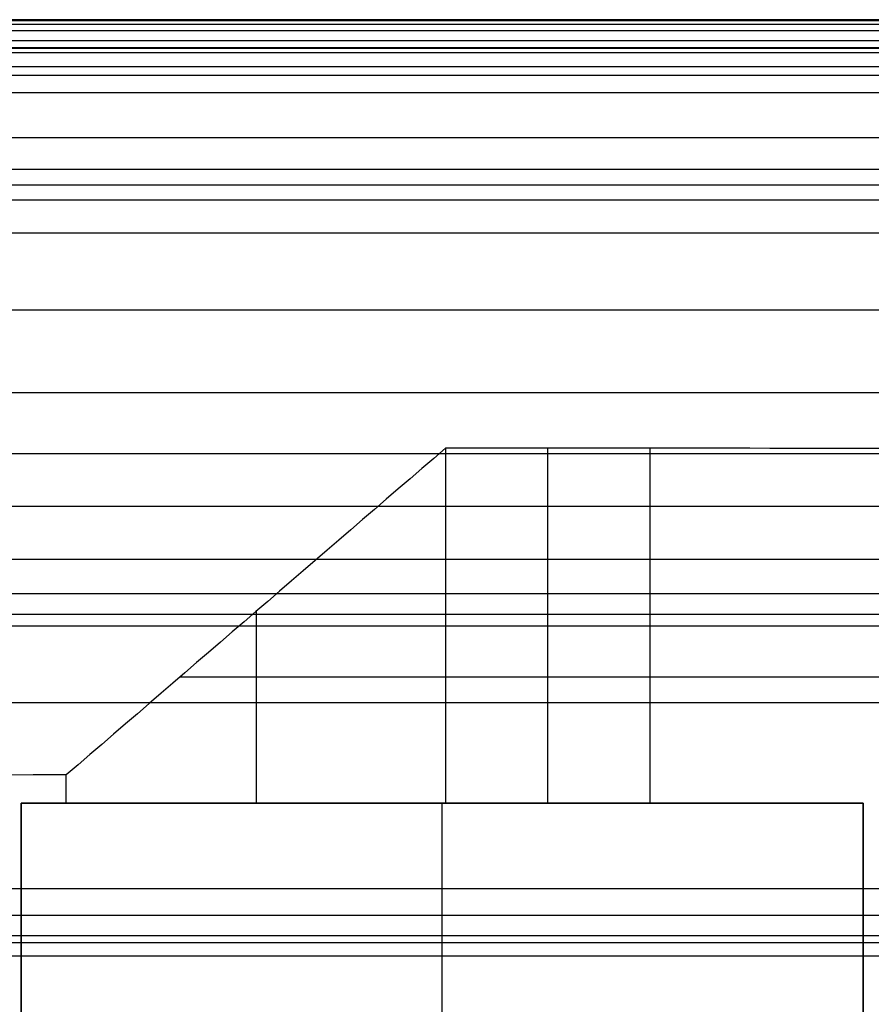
# Model space of a CAD drawing. Header units: millimetres. Extents: x -2518 to 1282, y -1102 to -49.
# Tile 68 of 154: x -1653 to -1536, y -185 to -49. Entities that reach past the tile are written whole.
import ezdxf

# ---------------------------------------------------------------- set-up
doc = ezdxf.new("R2010")
doc.units = ezdxf.units.MM
doc.layers.add('patt2$Calque 20', color=7, linetype='Continuous', true_color=0xf24ad7)
doc.layers.add('patt2$SOLIDEE', color=7, linetype='Continuous', true_color=0x3100ff)

msp = doc.modelspace()

# ---------------------------------------------------------------- linework, layer by layer
at = {"layer": 'patt2$Calque 20'}
for p, q in [((-1580.78, -156.96, -350.9), (-1580.78, -108.22, -350.9)), ((-1620.86, -130.64, -295.67), (-1620.86, -156.96, -295.67)), ((-1479.1, -139.69, -273.38), (-1631.35, -139.69, -273.38)), ((-1646.93, -156.96, -240.32), (-1646.93, -153.11, -240.32)), ((-1653.1, -156.96, -240.29), (-1653.1, -156.96, -240.31)), ((-1653.1, -156.96, -240.29), (-1537.5, -156.96, -240.29)), ((-1653.1, -338.06, -240.29), (-1653.1, -156.96, -240.29)), ((-1537.5, -156.96, -311.28), (-1613.5, -156.96, -311.28)), ((-1595.3, -156.96, -349.92), (-1595.3, -156.96, -240.29)), ((-1595.3, -338.06, -240.29), (-1595.3, -156.96, -240.29)), ((-1537.5, -156.96, -240.29), (-1537.5, -156.96, -350.78)), ((-1537.5, -156.96, -240.29), (-1537.5, -338.06, -240.29)), ((-1537.5, -308.43, -295.53), (-1537.5, -156.96, -295.53)), ((-1479.07, -168.73, -201.83), (-2390.24, -168.73, -201.83)), ((-1479.07, -178, -195.59), (-2390.24, -178, -195.59))]:
    msp.add_line(p, q, dxfattribs=at)
for points, degree in [([(-1594.84, -108.22, -350.9), (-1612.2, -123.18, -314.04), (-1629.57, -138.15, -277.18), (-1646.93, -153.11, -240.32)], 3), ([(-1566.72, -108.22, -350.9), (-1580.78, -108.22, -350.9), (-1594.84, -108.22, -350.9)], 2), ([(-1594.84, -108.22, -350.9), (-1594.84, -132.59, -350.9), (-1594.84, -156.96, -350.9)], 2), ([(-1479.14, -108.37, -350.54), (-1508.33, -108.32, -350.66), (-1537.53, -108.27, -350.78), (-1566.72, -108.22, -350.9)], 3), ([(-1566.72, -156.96, -350.9), (-1566.72, -132.59, -350.9), (-1566.72, -108.22, -350.9)], 2), ([(-1646.93, -153.11, -240.32), (-1841.17, -153.19, -240.13), (-2035.42, -153.26, -239.94), (-2229.66, -153.34, -239.75)], 3), ([(-1653.1, -156.96, -240.31), (-1653.1, -247.5, -240.31), (-1653.1, -338.04, -240.31)], 2), ([(-1646.93, -156.96, -240.32), (-1650.02, -156.96, -240.32), (-1653.1, -156.96, -240.31)], 2), ([(-1594.84, -156.96, -350.9), (-1620.88, -156.96, -295.61), (-1646.93, -156.96, -240.32)], 2), ([(-1566.72, -156.96, -350.9), (-1580.78, -156.96, -350.9), (-1594.84, -156.96, -350.9)], 2), ([(-1537.5, -156.96, -350.78), (-1552.11, -156.96, -350.84), (-1566.72, -156.96, -350.9)], 2), ([(-1537.5, -266.71, -350.78), (-1537.5, -211.83, -350.78), (-1537.5, -156.96, -350.78)], 2), ([(-1479.07, -172.42, -197.29), (-1934.66, -172.42, -197.29), (-2390.24, -172.42, -197.29)], 2)]:
    msp.add_open_spline(points, degree=degree, dxfattribs=at)
at = {"layer": 'patt2$SOLIDEE'}
msp.add_line((-1483.47, -143.21, 350.56), (-2518.47, -143.21, 350.56), dxfattribs=at)
for points in [[(-2517.63, -49.37, 340.63), (-1993.05, -49.37, 340.63), (-1468.47, -49.37, 340.63)], [(-1468.47, -49.55, 343.73), (-1992.79, -49.55, 343.73), (-2517.1, -49.55, 343.73)], [(-1476.47, -50.01, 335.84), (-1996.55, -50.01, 335.84), (-2516.64, -50.01, 335.84)], [(-2337.28, -49.37, 350.56), (-1902.88, -49.37, 350.56), (-1468.47, -49.37, 350.56)], [(-1468.47, -49.37, 348.9), (-1902.62, -49.37, 348.9), (-2336.77, -49.37, 348.9)], [(-2335.04, -49.37, 343.15), (-1901.76, -49.37, 343.15), (-1468.47, -49.37, 343.15)], [(-1476.47, -49.37, 338.11), (-1904.99, -49.37, 338.11), (-2333.51, -49.37, 338.11)], [(-1468.47, -50.92, 346.47), (-1992.1, -50.92, 346.47), (-2515.73, -50.92, 346.47)], [(-1468.47, -52.29, 348.04), (-1991.42, -52.29, 348.04), (-2514.36, -52.29, 348.04)], [(-2518.47, -53.21, 349.73), (-1993.47, -53.21, 349.73), (-1468.47, -53.21, 349.73)], [(-1476.47, -53.34, 325.82), (-1994.89, -53.34, 325.82), (-2513.31, -53.34, 325.82)], [(-1468.47, -53.92, 349.19), (-1990.6, -53.92, 349.19), (-2512.73, -53.92, 349.19)], [(-1476.47, -55.85, 318.45), (-1993.64, -55.85, 318.45), (-2510.8, -55.85, 318.45)], [(-1483.47, -57.05, 350.56), (-1910.38, -57.05, 350.56), (-2337.28, -57.05, 350.56)], [(-1476.47, -59.44, 307.91), (-1991.84, -59.44, 307.91), (-2507.21, -59.44, 307.91)], [(-1476.47, -65.58, 289.88), (-1988.77, -65.58, 289.88), (-2501.07, -65.58, 289.88)], [(-1476.47, -69.94, 277.06), (-1986.59, -69.94, 277.06), (-2496.71, -69.94, 277.06)], [(-1476.47, -72.12, 270.95), (-1985.5, -72.12, 270.95), (-2494.53, -72.12, 270.95)], [(-1476.47, -74.18, 267.12), (-1984.47, -74.18, 267.12), (-2492.47, -74.18, 267.12)], [(-1476.47, -78.67, 263.64), (-1982.23, -78.67, 263.64), (-2487.98, -78.67, 263.64)], [(-1476.47, -89.26, 257.97), (-1976.93, -89.26, 257.97), (-2477.39, -89.26, 257.97)], [(-1476.47, -100.61, 251.96), (-1971.25, -100.61, 251.96), (-2466.03, -100.61, 251.96)], [(-1476.47, -109, 246.83), (-1967.06, -109, 246.83), (-2457.65, -109, 246.83)], [(-1476.47, -116.24, 240.65), (-1963.44, -116.24, 240.65), (-2450.41, -116.24, 240.65)], [(-1476.47, -123.51, 231.93), (-1959.8, -123.51, 231.93), (-2443.14, -123.51, 231.93)], [(-1476.47, -128.25, 223.79), (-1957.44, -128.25, 223.79), (-2438.4, -128.25, 223.79)], [(-1476.47, -131.08, 216.39), (-1956.02, -131.08, 216.39), (-2435.57, -131.08, 216.39)], [(-1476.47, -132.68, 209.21), (-1955.22, -132.68, 209.21), (-2433.97, -132.68, 209.21)], [(-2391.54, -175.15, -195.64), (-1930, -175.15, -195.64), (-1468.46, -175.15, -195.64)], [(-2390.55, -176.1, -195.64), (-1933.51, -176.1, -195.64), (-1476.47, -176.1, -195.64)]]:
    msp.add_open_spline(points, degree=2, dxfattribs=at)

doc.saveas('drawing.dxf')
